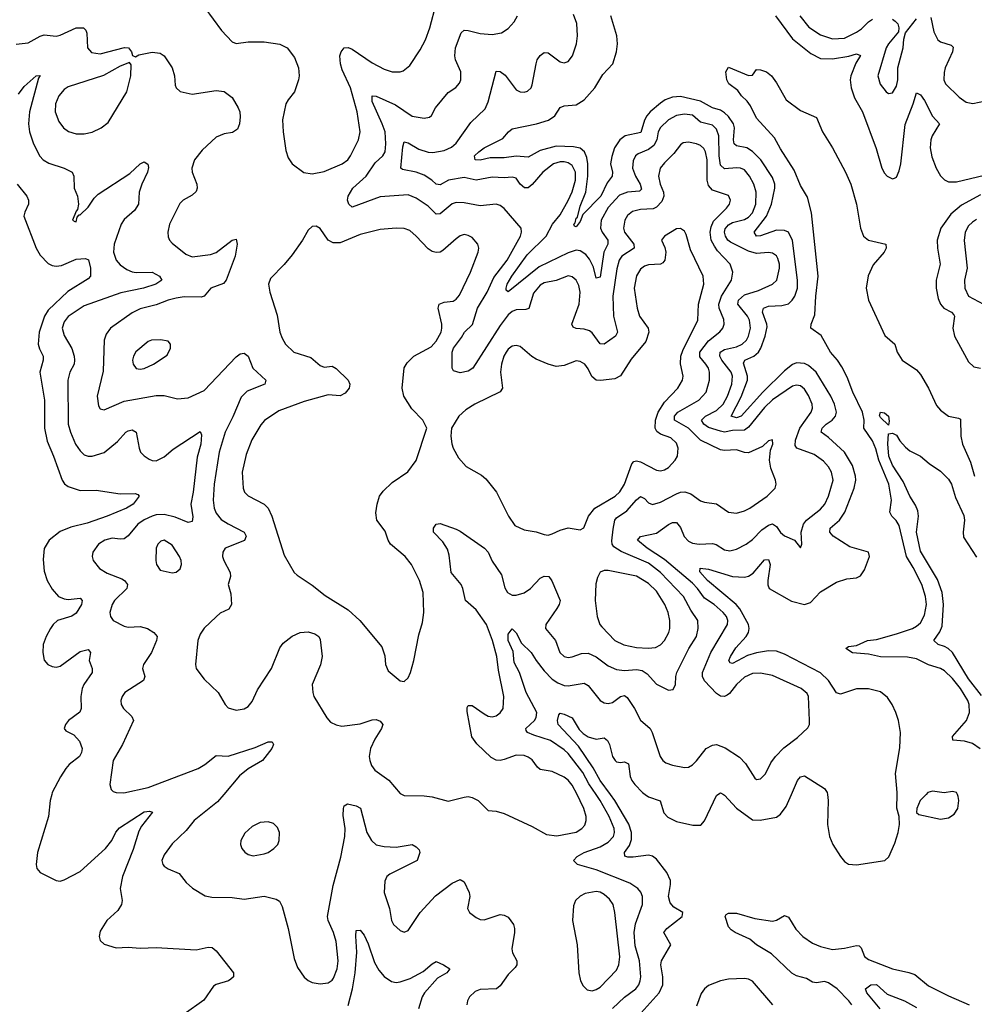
# Model space of a CAD drawing. Header units: inches. Extents: x 1649636 to 1815363, y 506543 to 641975.
# Tile 158 of 256: x 1712448 to 1717219, y 548952 to 553871. Entities that reach past the tile are written whole.
import ezdxf

# ---------------------------------------------------------------- set-up
doc = ezdxf.new("R2010")
doc.units = ezdxf.units.IN
doc.header["$MEASUREMENT"] = 0
doc.layers.add('B7514', color=7, linetype='Continuous')
doc.layers.add('B7515', color=7, linetype='Continuous')

msp = doc.modelspace()

# ---------------------------------------------------------------- linework, layer by layer
at = {"layer": 'B7514', "color": 5}
for points, elevation in [([(1712608.3, 550000), (1712600.6, 549970), (1712592, 549890), (1712536.9, 549710), (1712530.4, 549650.4), (1712533.4, 549630), (1712550.4, 549610.4), (1712630, 549570.5), (1712650, 549566.4), (1712670, 549573.4), (1712750, 549616.3), (1712877, 549730), (1712907.9, 549770), (1712928.6, 549811.4), (1712946.6, 549833.4), (1713070, 549913.2), (1713097.5, 549917.5), (1713112.2, 549912.2), (1713057.5, 549842.5), (1713043.3, 549816.7), (1713015.1, 549724.9), (1712962.5, 549590), (1712950.3, 549530.3), (1712959.3, 549470), (1712957.1, 549450), (1712938.9, 549421.1), (1712883.1, 549370), (1712850, 549317.2), (1712844.9, 549290), (1712850.5, 549270), (1712870, 549252.7), (1712930, 549233.4), (1712990, 549238), (1713050, 549232.8), (1713130, 549235.6), (1713330, 549224.2), (1713390, 549237), (1713410, 549236.4), (1713430, 549219.3), (1713516.4, 549110), (1713515.8, 549090), (1713502.8, 549077.2), (1713490.9, 549069.1), (1713430, 549051.4), (1713417.3, 549042.7), (1713367.6, 548972.4), (1713270, 548902.4)], 420), ([(1713468.3, 550000), (1713437.2, 549962.8), (1713320.4, 549870), (1713280, 549820), (1713210, 549753.6), (1713170, 549699.5), (1713158.9, 549670), (1713163.7, 549650), (1713170, 549642.4), (1713190, 549628.7), (1713245.3, 549605.3), (1713280.5, 549560.5), (1713311.6, 549531.6), (1713374.7, 549494.7), (1713407.7, 549487.8), (1713510, 549485.2), (1713570, 549478), (1713670, 549491.5), (1713730, 549477), (1713747.3, 549467.3), (1713759.9, 549439.9), (1713789, 549330), (1713820.5, 549180.5), (1713835.8, 549135.8), (1713870, 549088.4), (1713890, 549070.3), (1713910, 549060.3), (1713950, 549054), (1713990, 549058.9), (1714010, 549072), (1714017.2, 549082.8), (1714035, 549130), (1714040.2, 549170), (1714030, 549265.2), (1714017, 549310), (1713989.8, 549370), (1713986.8, 549390), (1714014, 549546), (1714052.3, 549687.7), (1714072.5, 549790), (1714073.9, 549830), (1714064.2, 549895.8), (1714066.2, 549930), (1714070, 549942.8), (1714086, 549954), (1714130, 549943.6), (1714151.8, 549931.8), (1714182.3, 549810), (1714205.6, 549770), (1714229, 549749), (1714270, 549739.7), (1714330, 549736.5), (1714410, 549750.4), (1714430, 549739.1), (1714443.8, 549723.8), (1714448, 549710), (1714434.9, 549670), (1714298.5, 549601.5), (1714283.7, 549590), (1714272.5, 549567.5), (1714270.2, 549510), (1714296.1, 549430), (1714305.5, 549370), (1714317, 549350), (1714350, 549320.3), (1714370, 549312.2), (1714390, 549320.4), (1714449.2, 549410.8), (1714526.4, 549493.6), (1714610, 549558), (1714650, 549575.6), (1714670, 549564.4), (1714694.7, 549510), (1714697.3, 549490), (1714686.7, 549430), (1714695.5, 549410), (1714730, 549385.7), (1714750, 549376.5), (1714770, 549374.6), (1714850, 549400.4), (1714870, 549397.1), (1714890, 549387.7), (1714916.4, 549350), (1714921.6, 549330), (1714920.4, 549310), (1714907.4, 549230), (1714910.3, 549210), (1714932.9, 549170), (1714933.1, 549150), (1714924.6, 549135.4), (1714890, 549101), (1714850, 549044.4), (1714831.3, 549028.7), (1714750, 549026.3), (1714724, 549016), (1714695.8, 548990), (1714686, 548970), (1714682.7, 548950)], 440), ([(1714359.3, 550000), (1714370, 549994.9), (1714470, 549993.8), (1714509, 549989), (1714590, 549967), (1714670, 549987.6), (1714690, 549990.3), (1714710, 549986), (1714739.3, 549970), (1714790, 549921), (1714830, 549917.3), (1714870, 549906), (1715010, 549841.1), (1715080.7, 549800.7), (1715133.1, 549793.1), (1715230, 549811.2), (1715257.7, 549830), (1715272.3, 549847.7), (1715279, 549870), (1715278.4, 549890), (1715267.2, 549930), (1715250, 549968.5), (1715233.7, 550000)], 460), ([(1715410, 548930.7), (1715470, 548987), (1715527.3, 549030), (1715542.4, 549050), (1715549.8, 549070), (1715552.5, 549090), (1715545.5, 549170), (1715524.6, 549244.6), (1715519.9, 549310), (1715526.2, 549353.8), (1715561.5, 549450), (1715560.3, 549490), (1715552, 549512), (1715536.9, 549530), (1715497.4, 549557.4), (1715330, 549624.6), (1715235.1, 549650), (1715215.8, 549670), (1715234.2, 549690), (1715268.7, 549710), (1715350, 549738.8), (1715390, 549761.6), (1715415.3, 549790), (1715421.3, 549810), (1715419.6, 549830), (1715393.5, 549890), (1715350, 549969.9), (1715329.2, 550000)], 440), ([(1715553.6, 548910), (1715643.9, 549010), (1715662, 549050), (1715662, 549090), (1715652.2, 549150), (1715655, 549170), (1715702.6, 549250), (1715666.6, 549310), (1715682.4, 549330), (1715758.7, 549390), (1715762.9, 549410), (1715716.9, 549436.9), (1715698.6, 549458.6), (1715689.9, 549490), (1715701.5, 549550), (1715700.8, 549570), (1715682.2, 549610), (1715630, 549677.7), (1715610, 549692.6), (1715590, 549696.8), (1715513.3, 549686.7), (1715486.9, 549686.9), (1715472.3, 549692.3), (1715471.6, 549710), (1715495.1, 549744.9), (1715505.2, 549774.8), (1715505.4, 549810), (1715492.2, 549852.2), (1715422.6, 549970), (1715400.6, 550000)], 420), ([(1715574.6, 550000), (1715590, 549988.3), (1715649, 549969), (1715668.2, 549908.2), (1715687.4, 549887.4), (1715730, 549865.4), (1715813, 549847), (1715852.5, 549847.5), (1715870.7, 549869.3), (1715930, 549995.3), (1715936.9, 550000)], 420), ([(1715964.8, 550000), (1715970, 549996.9), (1716030, 549932.7), (1716110, 549873.8), (1716148.1, 549871.9), (1716230, 549887.6), (1716250, 549901.7), (1716279, 549941), (1716304.8, 550000)], 420), ([(1716485.4, 550000), (1716488.6, 549970), (1716484.8, 549850), (1716495.5, 549790), (1716511.6, 549750), (1716550, 549690.5), (1716570, 549664.9), (1716590, 549652), (1716630, 549649.2), (1716772.3, 549670), (1716791.8, 549688.2), (1716822.7, 549757.3), (1716838.7, 549810), (1716845.1, 549850), (1716843, 549890), (1716832, 549932), (1716832.8, 550000)], 420), ([(1716977.8, 550000), (1716949.1, 549970), (1716932.2, 549930), (1716930.7, 549910), (1716941.1, 549901.1), (1717050, 549877.2), (1717090, 549883.5), (1717118.1, 549901.9), (1717136.5, 549930), (1717142.6, 549970), (1717139.3, 549990), (1717134.5, 550000)], 420), ([(1716607.6, 548950), (1716591.8, 548970), (1716533, 549030), (1716490, 549059.9), (1716470, 549065.9), (1716430, 549059.9), (1716410, 549063.2), (1716381, 549081), (1716330, 549095.1), (1716307.4, 549107.4), (1716205, 549205), (1716130, 549249.9), (1716098, 549278), (1716023.5, 549310), (1716003.4, 549323.4), (1715990, 549338.7), (1715974, 549390), (1715979.1, 549400.9), (1715990, 549407.2), (1716030, 549406.8), (1716121.5, 549381.5), (1716210, 549366.9), (1716230, 549371.7), (1716270, 549396.5), (1716290, 549387), (1716326.7, 549326.7), (1716361.5, 549290), (1716410, 549257.8), (1716450, 549240.8), (1716510, 549225.3), (1716570, 549231.7), (1716630, 549246), (1716644.4, 549244.4), (1716653.6, 549233.6), (1716670, 549190.3), (1716690, 549176), (1716810, 549128.9), (1716891.7, 549111.7), (1716921.1, 549101.1), (1716990, 549044.7), (1717090, 548994.7), (1717192.7, 548950)], 380), ([(1714090, 548945.3), (1714111.8, 549030), (1714124.6, 549110), (1714132.2, 549212.2), (1714127.6, 549292.4), (1714130, 549321), (1714150, 549323), (1714170, 549297.1), (1714190, 549254.4), (1714221, 549161), (1714242.7, 549122.7), (1714270, 549090.2), (1714305.9, 549065.9), (1714330, 549061.5), (1714350, 549063.8), (1714399.3, 549080.7), (1714464.3, 549115.7), (1714510, 549154.9), (1714530, 549165.5), (1714566.8, 549150), (1714598, 549130), (1714583, 549110), (1714536.8, 549083.2), (1714471.8, 549010), (1714459, 548990), (1714442, 548930)], 420), ([(1716212.7, 548950), (1716110, 549067.3), (1716090, 549077.5), (1716070, 549081.2), (1715990, 549077.4), (1715951.3, 549068.7), (1715890, 549046.6), (1715870.1, 549029.9), (1715854.3, 549005.7), (1715830, 548943.5)], 420), ([(1716748, 548930), (1716681.6, 549010), (1716675.3, 549030), (1716702, 549050), (1716730, 549050.3), (1716782.8, 549002.8), (1716870, 548969.2), (1716930, 548936.6)], 360)]:
    msp.add_lwpolyline(points, dxfattribs=dict(at, elevation=elevation))
at = {"layer": 'B7514', "color": 5, "elevation": 460}
for points in [[(1713690, 549864.2), (1713650, 549860.5), (1713610, 549839.7), (1713573.4, 549806.6), (1713552.7, 549770), (1713551.5, 549750), (1713558.3, 549730), (1713572.6, 549712.6), (1713590, 549700.8), (1713614.5, 549694.5), (1713670, 549703.2), (1713690, 549710.3), (1713717.6, 549730), (1713738.4, 549750), (1713745.6, 549770), (1713747.3, 549810), (1713736.1, 549836.1), (1713715.8, 549855.8)], [(1715330, 549515.2), (1715274.2, 549505.8), (1715248.4, 549491.6), (1715225.3, 549470), (1715215.6, 549444.4), (1715211.6, 549370), (1715235, 549250), (1715242.7, 549110), (1715251.7, 549070), (1715264.2, 549044.2), (1715284.2, 549024.2), (1715310, 549020.2), (1715330, 549025.4), (1715350, 549038), (1715430, 549123.2), (1715442.7, 549150), (1715447.9, 549190), (1715423.2, 549410), (1715413.5, 549450), (1715396.5, 549476.5), (1715370, 549501), (1715350, 549511.8)]]:
    msp.add_lwpolyline(points, close=True, dxfattribs=at)
at = {"layer": 'B7515', "color": 5}
for points, elevation in [([(1713373, 553930), (1713456.2, 553816.2), (1713510, 553759.5), (1713530, 553751.7), (1713590, 553760.9), (1713670, 553760.3), (1713748.9, 553748.9), (1713784.9, 553730), (1713821.8, 553681.8), (1713840.9, 553630), (1713844, 553590), (1713840.8, 553570), (1713822.2, 553510), (1713789.6, 553470.4), (1713778.4, 553450), (1713761.5, 553370), (1713764.7, 553310), (1713778.2, 553218.2), (1713790, 553180.7), (1713810, 553150.4), (1713867.8, 553107.8), (1713910, 553100.3), (1713970, 553112.4), (1714059.6, 553150), (1714087.3, 553170), (1714101.8, 553190), (1714141.5, 553270), (1714148.9, 553310), (1714133.9, 553410), (1714101.6, 553530), (1714060, 553620), (1714050.7, 553650), (1714048.8, 553690), (1714054.5, 553710), (1714069.8, 553730.2), (1714090, 553732.4), (1714110, 553723.2), (1714210, 553655), (1714270, 553623.5), (1714310, 553610.2), (1714349.8, 553610.2), (1714364.6, 553615.4), (1714397.7, 553642.3), (1714450, 553720.3), (1714476.5, 553770), (1714497.2, 553830), (1714528.9, 553950)], 480), ([(1715233.7, 550000), (1715210, 550046), (1715190, 550072.2), (1715170, 550086.5), (1715110, 550114.6), (1715050, 550125.1), (1715036.1, 550136.1), (1715010, 550173.5), (1714990, 550187.4), (1714970, 550194.4), (1714930, 550197.4), (1714870, 550174.7), (1714850, 550169.7), (1714830, 550171.1), (1714805, 550185), (1714733.5, 550253.5), (1714708.4, 550288.4), (1714684.9, 550415.1), (1714684.5, 550435.5), (1714690, 550444.9), (1714710, 550444.9), (1714770, 550402.9), (1714790, 550392.1), (1714810, 550388.8), (1714830, 550393.8), (1714850, 550407.5), (1714864.1, 550430), (1714868.4, 550490), (1714841.4, 550621.4), (1714832.6, 550690), (1714810.4, 550769.6), (1714781.4, 550850), (1714730, 550922.5), (1714676.1, 550970), (1714663.1, 551030), (1714653.7, 551050), (1714603.7, 551110), (1714595, 551195), (1714585.4, 551225.4), (1714562.2, 551262.2), (1714516, 551310), (1714516.9, 551330), (1714530, 551350.4), (1714550, 551354.6), (1714630, 551324.9), (1714650, 551316), (1714771.5, 551231.5), (1714790, 551210.2), (1714810, 551166), (1714856.8, 551096.8), (1714873.3, 551033.3), (1714885.4, 551010), (1714910, 550996.2), (1714930, 550996.3), (1714970, 551007.3), (1715001.2, 551030), (1715050, 551080.2), (1715070, 551090.9), (1715091.8, 551090), (1715108.1, 551068.1), (1715149.2, 550970), (1715144.9, 550950), (1715133.2, 550930), (1715078, 550850), (1715075.5, 550830), (1715126, 550770), (1715148.1, 550710), (1715170, 550690.3), (1715190, 550685.2), (1715210, 550687.3), (1715255.1, 550704.9), (1715290, 550706.5), (1715330, 550688.3), (1715390, 550642.5), (1715430, 550624.6), (1715470, 550619.5), (1715530, 550625.4), (1715558.9, 550618.9), (1715583.3, 550603.3), (1715630, 550551.7), (1715690, 550521.3), (1715714.8, 550525.3), (1715726.3, 550550), (1715727.6, 550590), (1715733.2, 550610), (1715792, 550730), (1715830.6, 550790), (1715839.5, 550830), (1715836.5, 550870), (1715801.9, 550921.9), (1715766.5, 550990), (1715650.9, 551110), (1715590, 551155.7), (1715454.2, 551214.2), (1715417.6, 551237.6), (1715409.4, 551250), (1715407.7, 551267.7), (1715414, 551326), (1715422.1, 551370), (1715430, 551382.2), (1715482.7, 551417.3), (1715530, 551472.5), (1715550, 551488.1), (1715570, 551478.5), (1715590, 551456.5), (1715610, 551448.2), (1715650, 551460.4), (1715730, 551502.4), (1715750, 551510.1), (1715772, 551512), (1715802, 551502), (1715850, 551467.8), (1715870, 551460.2), (1715930, 551452.6), (1715990, 551410.2), (1716030, 551405.8), (1716070, 551416.8), (1716096.4, 551430), (1716183.1, 551490), (1716224.4, 551530), (1716228.7, 551550), (1716226, 551570), (1716202.8, 551630), (1716196.1, 551670), (1716200.2, 551719.8), (1716212.7, 551750), (1716210, 551771.5), (1716190, 551766.6), (1716161.2, 551738.8), (1716090, 551706.6), (1716070, 551708), (1716030, 551722.3), (1715970, 551718.1), (1715950, 551722.4), (1715850, 551770.5), (1715790, 551830), (1715721.2, 551870), (1715720.7, 551890), (1715737.4, 551910), (1715842.6, 551970), (1715878.8, 552010), (1715894.9, 552070), (1715895.3, 552110), (1715889.9, 552130), (1715877.8, 552150), (1715846.5, 552186.5), (1715847.9, 552210), (1715890, 552267.4), (1715947.8, 552312.2), (1715962.2, 552330), (1715969.2, 552350), (1715967.4, 552372.6), (1715944.3, 552430), (1715941.9, 552450), (1715955.5, 552490), (1716005, 552570), (1716012.1, 552610), (1715998.3, 552650), (1715936, 552716), (1715920.2, 552740.2), (1715904.8, 552770), (1715899.7, 552810), (1715903.6, 552836.4), (1715916, 552864), (1715980.7, 552930), (1715995.8, 552950), (1716000.9, 552970), (1715990, 552992.4), (1715910, 553019.2), (1715890, 553042), (1715883.7, 553070), (1715883.7, 553170), (1715876.4, 553210), (1715867.4, 553227.4), (1715850, 553243), (1715830, 553251.1), (1715790, 553259.1), (1715764.2, 553255.8), (1715750, 553246), (1715718.2, 553201.8), (1715670, 553155.9), (1715649.4, 553130), (1715641.1, 553090), (1715648.9, 553050), (1715665.7, 553010), (1715667.5, 552990), (1715656.6, 552963.4), (1715630, 552933.7), (1715613.8, 552926.2), (1715550, 552923.2), (1715510, 552912.7), (1715486.6, 552893.4), (1715472.1, 552870), (1715465.3, 552830), (1715470.7, 552810), (1715517.8, 552750), (1715519, 552730), (1715456.8, 552690), (1715444.5, 552670), (1715433, 552627), (1715411.9, 552490), (1715415.6, 552390), (1715435.5, 552310), (1715425.8, 552290), (1715370, 552249.8), (1715350, 552250.9), (1715310, 552306.3), (1715296.1, 552316.1), (1715270, 552324.3), (1715228.6, 552328.6), (1715215, 552335), (1715206.8, 552350), (1715244.4, 552450), (1715249.2, 552510), (1715242.4, 552542.4), (1715230, 552569.7), (1715210, 552586.8), (1715190, 552591.4), (1715130, 552568.4), (1715070, 552556.1), (1715050, 552544.9), (1715015.4, 552504.6), (1714992.1, 552427.9), (1714977.1, 552422.9), (1714930, 552421.5), (1714910, 552413.1), (1714890, 552396.9), (1714850, 552343.7), (1714712.3, 552130), (1714690, 552115.8), (1714650, 552107.2), (1714616.1, 552116.1), (1714609.8, 552129.8), (1714609.4, 552209.4), (1714615.8, 552230), (1714656.7, 552283.3), (1714671.6, 552310), (1714711.6, 552348.4), (1714736.7, 552430), (1714783.8, 552510), (1714817, 552583), (1714883.9, 552670), (1714951.7, 552790), (1714956.4, 552810), (1714953.6, 552830), (1714870, 552927.7), (1714850, 552943.1), (1714830, 552949.8), (1714750, 552941.6), (1714670, 552955.7), (1714630, 552957.9), (1714608.9, 552951.1), (1714550, 552900.3), (1714530, 552899.3), (1714490, 552938.7), (1714430, 552978.5), (1714390, 552996.5), (1714250, 552985.9), (1714110, 552933.7), (1714092.6, 552950), (1714086.8, 552970), (1714089.8, 552990), (1714113.3, 553030), (1714179.9, 553090), (1714224.8, 553155.2), (1714262.9, 553190), (1714273.9, 553210), (1714278.7, 553250), (1714273.8, 553310), (1714260.3, 553350), (1714210, 553462.4), (1714210, 553490.3), (1714230, 553488.2), (1714325.6, 553445.6), (1714410, 553389.4), (1714470, 553378.9), (1714496.4, 553383.6), (1714506.9, 553393.1), (1714526.3, 553430), (1714590, 553507.2), (1714627.1, 553532.9), (1714646.5, 553553.5), (1714652.1, 553570), (1714652, 553610), (1714626.2, 553670), (1714622.6, 553690), (1714626.9, 553730), (1714654.6, 553805.4), (1714670, 553818), (1714690, 553817.1), (1714750, 553802), (1714810, 553797.2), (1714855.3, 553804.7), (1714890, 553826.5), (1714919.3, 553860.7), (1714936.2, 553890)], 460), ([(1715329.2, 550000), (1715292.7, 550052.7), (1715263, 550110), (1715190, 550205.3), (1715170, 550223.6), (1715100.6, 550270), (1715017, 550297), (1714986.6, 550310), (1714980.1, 550320.1), (1714976.9, 550330), (1715020.2, 550370), (1715030, 550385.2), (1715032.5, 550410), (1714979.3, 550510), (1714946.2, 550610), (1714919.6, 550659.6), (1714914.1, 550714.1), (1714889, 550770), (1714890, 550800.5), (1714910, 550828.5), (1714930, 550807.2), (1714956.2, 550756.2), (1715003.8, 550710), (1715028.7, 550670), (1715070, 550618.6), (1715110, 550576.3), (1715137.3, 550557.3), (1715170, 550544.6), (1715190, 550543.2), (1715270, 550556.9), (1715290, 550544.4), (1715349.1, 550470), (1715370, 550458.4), (1715390, 550454.5), (1715410, 550459.3), (1715450, 550489.2), (1715470, 550494.7), (1715484.6, 550484.6), (1715521.4, 550430), (1715551, 550371), (1715598.3, 550330), (1715608.9, 550310), (1715649, 550190), (1715662.6, 550170), (1715677.8, 550157.8), (1715710, 550146.2), (1715770, 550135.3), (1715790, 550136.9), (1715810, 550148.9), (1715830, 550168.9), (1715879.7, 550230), (1715910, 550247.2), (1715930, 550249.2), (1715973.9, 550233.8), (1716046, 550186), (1716075.8, 550155.8), (1716122.3, 550082.3), (1716130, 550075.5), (1716150, 550078), (1716175.9, 550104.1), (1716202, 550158), (1716225.7, 550190), (1716267, 550233), (1716335.1, 550284.9), (1716387, 550333), (1716394.8, 550350), (1716395.8, 550370), (1716390.7, 550490), (1716384.6, 550504.6), (1716353.3, 550530), (1716210, 550594.4), (1716150, 550607.1), (1716110, 550603.9), (1716070, 550586.2), (1716030.2, 550550), (1715995.9, 550504.1), (1715984.3, 550495.7), (1715970, 550489.8), (1715950, 550491.5), (1715930, 550504.8), (1715870, 550568.5), (1715860.9, 550590), (1715860.5, 550610), (1715902.9, 550710), (1715986.3, 550850), (1715987.7, 550870), (1715979.9, 550890), (1715963.9, 550910), (1715918.4, 550950), (1715870, 550981.2), (1715835.3, 551030), (1715810, 551056.4), (1715670, 551174.1), (1715584.1, 551230), (1715535.1, 551270), (1715551.2, 551288.8), (1715630, 551306.2), (1715690, 551348.5), (1715710, 551358.9), (1715730, 551359.1), (1715750, 551334), (1715768.3, 551288.3), (1715790, 551265.2), (1715810, 551255.8), (1715844.7, 551250), (1715910, 551253.4), (1715929.5, 551249.5), (1715970, 551223.2), (1715997.8, 551217.8), (1716030, 551225.2), (1716078.3, 551250), (1716110, 551273.7), (1716157.5, 551322.5), (1716190, 551346.1), (1716210, 551351.6), (1716230, 551339.7), (1716250, 551308.9), (1716270, 551292.6), (1716320.7, 551270), (1716350, 551232), (1716357.2, 551250), (1716354.5, 551310), (1716366.2, 551350), (1716380.7, 551370), (1716450, 551425.4), (1716472, 551450), (1716491.1, 551490), (1716513.7, 551570), (1716505.7, 551610), (1716490, 551637.2), (1716465.8, 551665.8), (1716419, 551699), (1716332.4, 551730), (1716323.9, 551743.9), (1716326, 551770), (1716347.4, 551830), (1716404.1, 551910), (1716409.9, 551930), (1716408.1, 551950), (1716390, 551994.2), (1716370, 552025.3), (1716350, 552042.2), (1716330, 552045.9), (1716310, 552040.8), (1716210, 551971.2), (1716170, 551933.4), (1716090, 551835.2), (1716070, 551820.1), (1716010, 551817.9), (1715970, 551810.8), (1715950, 551814.7), (1715890, 551834.2), (1715867.2, 551850), (1715856.1, 551870), (1715875.3, 551890), (1715930, 551919), (1715963.4, 551950), (1715986.3, 551990), (1716006.7, 552050), (1716010.4, 552090), (1716003.2, 552110), (1715957.1, 552170), (1715947, 552190), (1715948.6, 552210), (1715970, 552223.1), (1716030, 552237.4), (1716059.3, 552250), (1716079.9, 552270), (1716090.9, 552290), (1716100.4, 552330), (1716094.9, 552370), (1716084.8, 552390), (1716036.9, 552450), (1716040.2, 552470), (1716070, 552495.7), (1716141.3, 552518.7), (1716211.2, 552550), (1716231.6, 552570), (1716246.2, 552630), (1716245.8, 552650), (1716237.8, 552677.8), (1716230, 552690.8), (1716210, 552704.7), (1716190, 552707.8), (1716130, 552703), (1716090, 552715), (1716000.3, 552760.3), (1715988.1, 552770), (1715975, 552790), (1715970.3, 552810), (1715974.1, 552825.9), (1715990, 552846), (1716010, 552857.3), (1716070, 552872.6), (1716090, 552884.8), (1716110, 552906.8), (1716127.2, 552950), (1716129.5, 553009.5), (1716116.4, 553050), (1716095.7, 553090), (1716070, 553121.1), (1716050, 553129.8), (1716031.6, 553131.6), (1715970, 553126.5), (1715950, 553144.5), (1715943.7, 553190), (1715942.9, 553290), (1715930, 553323.5), (1715910, 553343.4), (1715850, 553358.7), (1715810, 553394.5), (1715770, 553399), (1715730, 553391.9), (1715690, 553369.9), (1715650, 553333), (1715639.9, 553310), (1715632.9, 553270), (1715617.7, 553242.3), (1715590, 553222.9), (1715538.6, 553201.4), (1715525.4, 553190), (1715513.9, 553166.1), (1715510.7, 553130), (1715525.8, 553090), (1715549.5, 553050), (1715555.5, 553024.5), (1715546.5, 553013.5), (1715485.5, 553010), (1715446.2, 552993.8), (1715390, 552933.3), (1715353.8, 552870), (1715351.1, 552830), (1715359.3, 552810), (1715388.3, 552770), (1715387.6, 552750), (1715367.7, 552710), (1715350, 552584.2), (1715330, 552579.5), (1715315.4, 552635.4), (1715295.2, 552675.2), (1715277.2, 552697.2), (1715250, 552716.9), (1715230, 552718.9), (1715190, 552706.1), (1715043.7, 552636.3), (1714890, 552511.5), (1714880, 552520), (1714878.7, 552530), (1714884.6, 552550), (1714908.1, 552590), (1714984.5, 552695.5), (1715079.3, 552790), (1715111.4, 552848.6), (1715150, 552896.3), (1715190, 552967.9), (1715210, 553011.3), (1715225.9, 553070), (1715226.7, 553110), (1715210, 553142.3), (1715190, 553155.2), (1715170, 553160.5), (1715150, 553160.2), (1715116.5, 553150), (1715062.3, 553110), (1715010, 553047.1), (1714990, 553031.6), (1714970.8, 553030.8), (1714950, 553048.6), (1714930, 553079.7), (1714910, 553085), (1714870, 553080.2), (1714810, 553084.7), (1714730, 553068.7), (1714670, 553082.4), (1714591.6, 553070), (1714550, 553046.5), (1714530, 553049.1), (1714507.7, 553070), (1714470, 553094), (1714429.6, 553109.6), (1714362, 553122), (1714352.4, 553130), (1714363.6, 553236.4), (1714370, 553261.3), (1714390, 553256.2), (1714443.6, 553223.6), (1714490, 553209.7), (1714512.1, 553207.9), (1714570, 553217.1), (1714605.7, 553234.3), (1714630, 553253.5), (1714702.8, 553357.2), (1714774.4, 553425.6), (1714790, 553461.3), (1714830, 553613.1), (1714850, 553611.8), (1714874.2, 553594.2), (1714930, 553520.3), (1714950, 553510.3), (1714970, 553508.8), (1714986.6, 553513.4), (1715003.6, 553530), (1715010, 553546), (1715028.5, 553650), (1715035.1, 553670), (1715050, 553692.2), (1715070, 553706.7), (1715090, 553705.3), (1715150, 553660.4), (1715170, 553654.9), (1715190, 553661.6), (1715211, 553690), (1715231.6, 553750), (1715235.4, 553790), (1715232.5, 553852.5), (1715216.6, 553896.6)], 440), ([(1716832.8, 550000), (1716832.9, 550010), (1716825.1, 550105.1), (1716846.6, 550233.4), (1716850.6, 550310), (1716839.8, 550370), (1716827.2, 550410), (1716809, 550450), (1716785.2, 550485.2), (1716750, 550512.8), (1716690, 550528.6), (1716630, 550527.3), (1716550, 550500.6), (1716530, 550507.8), (1716491.1, 550570), (1716450, 550607.4), (1716270, 550700.5), (1716230, 550715.8), (1716190, 550718.1), (1716130, 550708.3), (1716085.3, 550694.7), (1716010, 550655.3), (1715998.3, 550658.3), (1715992, 550670), (1716000.2, 550690), (1716027.9, 550732.1), (1716079.1, 550790), (1716089.9, 550810), (1716094.2, 550830), (1716090.8, 550850), (1716047.5, 550927.5), (1716029.7, 550949.7), (1715885.8, 551070), (1715846.7, 551113.3), (1715849.8, 551130.2), (1715890, 551126.7), (1716010, 551088.8), (1716070, 551085.6), (1716090, 551091.5), (1716113.7, 551106.3), (1716170, 551172), (1716190, 551173.8), (1716199.5, 551150), (1716186.9, 551070), (1716187.4, 551047.4), (1716194, 551030), (1716305.6, 550965.6), (1716370, 550950.2), (1716400.8, 550959.2), (1716450, 551012.3), (1716530, 551061.7), (1716582, 551078), (1716630, 551083.1), (1716650, 551093), (1716670, 551122), (1716695.1, 551190), (1716689.5, 551210), (1716596.8, 551236.8), (1716513.3, 551290), (1716497, 551310), (1716498, 551330), (1716545.4, 551370), (1716571.6, 551410), (1716618.3, 551530), (1716626.2, 551570), (1716625.5, 551590), (1716610, 551644.2), (1716571.1, 551710), (1716490, 551783.8), (1716454, 551810), (1716459.1, 551830), (1716478.8, 551850), (1716509.3, 551870.7), (1716525.7, 551890), (1716529.9, 551910), (1716520.1, 551950), (1716502.5, 551990), (1716429.2, 552110), (1716390, 552143.2), (1716370, 552153.5), (1716330, 552156.4), (1716310, 552147.8), (1716270, 552116), (1716161.9, 552010), (1716054, 551890), (1716030, 551881.9), (1716004, 551890), (1716053.3, 551986.7), (1716085, 552070), (1716086.1, 552090), (1716064.8, 552155.2), (1716072.2, 552170), (1716117.6, 552190), (1716139.9, 552210), (1716152.2, 552230), (1716174.5, 552290), (1716183.2, 552336.8), (1716182.3, 552350), (1716160.5, 552410), (1716166, 552430), (1716190, 552440.1), (1716257, 552443), (1716290, 552452.1), (1716309.6, 552470.4), (1716322.2, 552490), (1716336.2, 552530), (1716336.2, 552570), (1716310, 552767.3), (1716290, 552809.1), (1716270, 552818.4), (1716230, 552819.6), (1716150, 552790.5), (1716130, 552789.4), (1716118.3, 552810), (1716180.3, 552890), (1716205.9, 552950), (1716222.7, 553030), (1716221.9, 553050), (1716210, 553082.9), (1716151.7, 553170), (1716110, 553212.3), (1716082.4, 553230), (1716030, 553240.5), (1716019.6, 553250), (1716015, 553270), (1716020.3, 553330), (1716015.3, 553350), (1715990, 553387.7), (1715970, 553405.9), (1715950, 553418.1), (1715909.9, 553430), (1715850, 553463.6), (1715750, 553487.1), (1715710, 553484.5), (1715674.3, 553470), (1715650, 553454), (1715598.6, 553410), (1715582.2, 553390), (1715570.4, 553369.6), (1715552.3, 553307.7), (1715474, 553290), (1715446.8, 553270), (1715421.1, 553230), (1715406.8, 553186.8), (1715401.3, 553150), (1715410.1, 553110), (1715408.8, 553090), (1715384.5, 553055.5), (1715351.8, 552990), (1715262.9, 552897.1), (1715250, 552862.7), (1715230, 552836), (1715220.1, 552840.1), (1715218, 552850), (1715224.2, 552855.8), (1715230, 552879.1), (1715236.3, 552883.7), (1715250, 552938.9), (1715277.5, 553010), (1715288.1, 553090), (1715288.3, 553150), (1715282.8, 553182.8), (1715270.9, 553210.9), (1715250, 553229), (1715216.1, 553236.1), (1715130, 553239.5), (1715050, 553217.5), (1714990, 553184.1), (1714930, 553188.7), (1714870, 553180.3), (1714798.6, 553181.4), (1714750, 553168.7), (1714724.5, 553170), (1714721.1, 553190), (1714743.5, 553210), (1714769.5, 553230.5), (1714863, 553277), (1714891.1, 553310), (1714910, 553325), (1715031.8, 553350), (1715090.8, 553369.2), (1715122.8, 553390), (1715150, 553431.5), (1715170, 553440.7), (1715230, 553445.5), (1715270, 553470.2), (1715322.5, 553530), (1715362.3, 553597.7), (1715411.8, 553650), (1715430.8, 553710.8), (1715436.5, 553750), (1715433.3, 553790), (1715402.5, 553890)], 420), ([(1716225.9, 553890), (1716310, 553774.6), (1716401.4, 553701.4), (1716450, 553677.3), (1716510, 553674.7), (1716591.9, 553688.1), (1716630, 553699.7), (1716650, 553692.7), (1716626.9, 553653.1), (1716602, 553590), (1716599.3, 553570), (1716604.2, 553530), (1716619.9, 553479.9), (1716661, 553410), (1716727.9, 553227.9), (1716757.7, 553130), (1716770, 553104.4), (1716782.8, 553090), (1716810, 553075.5), (1716820.7, 553079.3), (1716830, 553083.6), (1716844.1, 553115.9), (1716852.2, 553150), (1716873, 553347), (1716913.9, 553450), (1716930, 553506), (1716950, 553496.1), (1716970, 553467.9), (1717010, 553388.2), (1717044.9, 553350), (1717008.7, 553291.3), (1717001.3, 553270), (1716998.5, 553230), (1717006.2, 553186.2), (1717028.9, 553130), (1717050, 553090.2), (1717070, 553070.9), (1717090, 553061.7), (1717130, 553061.2), (1717270, 553094.7)], 420), ([(1716347.1, 553890), (1716392.8, 553832.8), (1716450, 553795.8), (1716510, 553775.1), (1716570, 553779.4), (1716630, 553808.8), (1716655.3, 553824.7), (1716690, 553859.7), (1716710, 553873.5)], 440), ([(1716810, 553874.3), (1716824.3, 553864.3), (1716836.5, 553850), (1716842, 553830), (1716840.4, 553810), (1716790, 553749.6), (1716778.6, 553730), (1716736.2, 553590), (1716749.4, 553549.4), (1716779.3, 553510), (1716790, 553502), (1716810, 553505.3), (1716830, 553538.4), (1716836.4, 553570), (1716836.5, 553630), (1716863.1, 553730), (1716866.2, 553773.8), (1716875.1, 553805), (1716930, 553874.6)], 440), ([(1717001.6, 553881.6), (1717016.8, 553810), (1717037.3, 553770), (1717050, 553760.2), (1717103.2, 553743.2), (1717113.3, 553733.3), (1717110.2, 553710), (1717073.2, 553630), (1717067.9, 553607.9), (1717067.6, 553570), (1717074.9, 553550), (1717143.6, 553483.6), (1717178.3, 553458.3), (1717211.9, 553451.9), (1717274.8, 553465.2)], 440), ([(1712430, 553749.4), (1712490, 553755), (1712550, 553788.9), (1712570, 553795), (1712630, 553788.8), (1712650, 553793.2), (1712730, 553830.1), (1712766.8, 553830), (1712778.3, 553818.3), (1712784.1, 553804.1), (1712787.2, 553730), (1712806.8, 553706.8), (1712850, 553700.6), (1712972.2, 553732.2), (1712991, 553730), (1713006.8, 553710), (1713011.3, 553691.3), (1713026, 553686), (1713044.1, 553695.9), (1713110, 553708.5), (1713150, 553703.7), (1713170.4, 553690), (1713210.3, 553630), (1713220.9, 553590), (1713224.5, 553544.5), (1713230.4, 553530), (1713250, 553512), (1713310, 553499.6), (1713430, 553517.8), (1713470, 553512.2), (1713510, 553482.6), (1713540.7, 553430), (1713548.1, 553410), (1713550, 553386), (1713546, 553350), (1713536, 553324), (1713512.3, 553307.7), (1713470, 553301.1), (1713430, 553283.8), (1713360.2, 553219.8), (1713322.4, 553170), (1713308, 553130), (1713310.2, 553110), (1713332.9, 553050), (1713335.2, 553030), (1713330, 553012.7), (1713310, 552994), (1713265.5, 552970), (1713248.1, 552951.9), (1713196, 552850), (1713188.9, 552810), (1713190, 552786), (1713196.4, 552770), (1713210, 552754.9), (1713279, 552699), (1713310, 552686.8), (1713401.8, 552698.2), (1713430, 552707.1), (1713510, 552770.3), (1713530, 552774), (1713535.2, 552750), (1713524.3, 552690), (1713480.6, 552570), (1713467, 552552.9), (1713403.6, 552530), (1713370.1, 552489.9), (1713355.6, 552484.4), (1713270, 552485.6), (1713230, 552480.5), (1713190, 552470.5), (1713130, 552445.6), (1713050, 552425.8), (1713010, 552407.2), (1712902.3, 552330), (1712879.8, 552300.2), (1712869.4, 552270.6), (1712865.4, 552114.6), (1712835.2, 551990), (1712841.4, 551941.4), (1712850, 551927), (1712870, 551922.4), (1712970, 551964.7), (1713130, 551993.2), (1713170, 551993.5), (1713236.7, 551976.7), (1713290, 551981.6), (1713370, 552018.4), (1713530, 552186), (1713550, 552202.3), (1713570, 552204.6), (1713590.1, 552190.1), (1713613.4, 552130), (1713678.4, 552070), (1713673, 552050), (1713584.4, 552015.6), (1713554.4, 551985.6), (1713513.9, 551886.1), (1713475.7, 551810), (1713444.3, 551710), (1713419.5, 551550), (1713415.5, 551470), (1713420.1, 551430), (1713430, 551405.3), (1713454.6, 551374.6), (1713490, 551351.8), (1713570, 551311.3), (1713579.6, 551290), (1713571.1, 551268.9), (1713474.9, 551230), (1713462.6, 551210), (1713462, 551190), (1713468.7, 551170), (1713499.3, 551110), (1713502, 551090), (1713490.6, 551050), (1713503.1, 551003.1), (1713506.7, 550950), (1713493.4, 550926.6), (1713450, 550905.4), (1713430, 550888.3), (1713370, 550830.8), (1713350, 550801.3), (1713338.8, 550770), (1713327.4, 550650), (1713330.4, 550630), (1713337.5, 550617.5), (1713370, 550576.3), (1713440.5, 550510), (1713474.9, 550450), (1713490, 550433), (1713530, 550421.3), (1713570, 550428.4), (1713590, 550439.3), (1713610, 550465.5), (1713637.1, 550522.9), (1713706.3, 550630), (1713747.8, 550732.2), (1713764.1, 550755.9), (1713809.1, 550790.9), (1713850, 550809.2), (1713890, 550812), (1713923.5, 550803.5), (1713942.6, 550790), (1713950, 550774), (1713960.2, 550690), (1713951.2, 550648.8), (1713910.4, 550550), (1713912.7, 550510), (1713918.4, 550490), (1713982.4, 550382.4), (1714002.2, 550362.2), (1714030, 550347.4), (1714058.6, 550341.4), (1714150, 550352.6), (1714210, 550373.1), (1714230, 550374.3), (1714250, 550367.3), (1714263, 550350), (1714257, 550330), (1714223.2, 550276.8), (1714201.8, 550230), (1714194.5, 550190), (1714197.5, 550170), (1714205.9, 550145.9), (1714222.4, 550122.4), (1714292.6, 550072.6), (1714350, 550004.4), (1714359.3, 550000)], 460), ([(1717248.1, 550228.1), (1717210, 550254.8), (1717170, 550266.1), (1717111, 550271), (1717109.9, 550290), (1717180.3, 550370), (1717195.7, 550410), (1717193.5, 550450), (1717186.2, 550470), (1717150.7, 550530), (1717110, 550579), (1717070, 550618.3), (1717050, 550629.2), (1716990, 550648.1), (1716930, 550677.2), (1716885.5, 550685.5), (1716750, 550688.5), (1716690, 550701.7), (1716610, 550708.5), (1716577.6, 550730), (1716590, 550740.3), (1716630, 550744.1), (1716686, 550770), (1716730, 550774.7), (1716830, 550803), (1716909.8, 550830), (1716930, 550841.5), (1716950, 550858.4), (1716970, 550895.8), (1716980.2, 550950), (1716976, 550990), (1716956.6, 551050), (1716914.4, 551134.4), (1716879.5, 551190), (1716843.8, 551343.8), (1716828.7, 551368.7), (1716807, 551390), (1716796.5, 551410), (1716805, 551470), (1716791.7, 551550), (1716742.5, 551670), (1716726.7, 551726.7), (1716710, 551766.5), (1716666.6, 551830), (1716669.1, 551870.9), (1716661.1, 551910), (1716611.5, 552010), (1716584.5, 552084.5), (1716557.2, 552137.2), (1716536, 552170), (1716501.1, 552210), (1716453.1, 552293.1), (1716401.8, 552330), (1716403.6, 552350), (1716422.9, 552397.1), (1716426.3, 552490), (1716439, 552590), (1716405.3, 552905.3), (1716384.7, 552984.7), (1716350, 553042), (1716319.4, 553119.4), (1716250, 553225), (1716220.7, 553280.7), (1716130, 553378.4), (1716099.8, 553439.8), (1716083.1, 553463.1), (1716055.8, 553490), (1716037, 553517), (1715992.7, 553550), (1715982.7, 553570), (1715978, 553610), (1715990, 553634), (1716090, 553592), (1716110, 553594), (1716130, 553622), (1716150, 553620.7), (1716181, 553610), (1716204.9, 553590), (1716230, 553554.8), (1716279.3, 553470), (1716350, 553417.8), (1716430, 553383), (1716460.5, 553310), (1716510.6, 553230), (1716575.2, 553110), (1716602.1, 553050), (1716630.5, 552950), (1716649.6, 552829.6), (1716665.2, 552790), (1716690, 552769.1), (1716777.3, 552750), (1716778.7, 552730), (1716769, 552710), (1716713.1, 552646.9), (1716688, 552592), (1716678.2, 552530), (1716690.2, 552470), (1716772.6, 552292.6), (1716822, 552250), (1716833.6, 552210), (1716857.8, 552170), (1716930, 552121.5), (1716950, 552098.6), (1716989.6, 552030), (1717030, 551943.2), (1717050, 551920.5), (1717090, 551890.9), (1717140.9, 551880.9), (1717150, 551874.9), (1717152.3, 551790), (1717160.4, 551750), (1717200.1, 551660.1), (1717219.8, 551590)], 380), ([(1712441.3, 553498.7), (1712470, 553536.6), (1712530, 553590.3), (1712550, 553591.3), (1712541.3, 553578.7), (1712497.2, 553410), (1712491.2, 553351.2), (1712496.2, 553310), (1712516.8, 553250), (1712548.9, 553188.9), (1712566, 553170), (1712593.9, 553153.8), (1712670.6, 553130), (1712710.6, 553110), (1712719.3, 553090), (1712720.3, 553030), (1712737.6, 552990), (1712742.4, 552950), (1712737.5, 552922.5), (1712730, 552914), (1712712, 552870), (1712722.8, 552862.8), (1712730, 552861), (1712736, 552884), (1712744.7, 552895.3), (1712750, 552896), (1712790, 552934.8), (1712820.1, 552979.9), (1712840.4, 552999.6), (1712998, 553102), (1713050, 553150.3), (1713070, 553161.6), (1713088.6, 553148.6), (1713091.7, 553131.7), (1713086.5, 553110), (1713057.8, 553050), (1713045.1, 553010), (1713041.1, 552950), (1713022.4, 552917.6), (1712970, 552872.1), (1712955.3, 552850), (1712919.8, 552750), (1712916.8, 552710), (1712930, 552669.1), (1712950, 552646.7), (1712983.2, 552623.2), (1713010, 552610.9), (1713030, 552607.5), (1713110, 552609.1), (1713146.7, 552590), (1713158.4, 552570), (1713128.2, 552550), (1713066.7, 552530), (1712953.7, 552506.3), (1712770, 552441.5), (1712690, 552387.6), (1712670, 552361.3), (1712660.2, 552330), (1712670, 552292.4), (1712707.8, 552227.8), (1712720.8, 552190), (1712722.4, 552170), (1712719.8, 552150), (1712698.8, 552110), (1712689.4, 552070.6), (1712690.9, 551850), (1712701.3, 551810), (1712726.2, 551750), (1712750, 551716.5), (1712770, 551697.8), (1712790, 551690.2), (1712810, 551691.1), (1712870, 551708), (1712937.1, 551762.9), (1712978.3, 551810), (1712990, 551817.5), (1713010, 551821.5), (1713030.2, 551810.2), (1713044.6, 551730), (1713052.4, 551710), (1713070, 551692.4), (1713095.9, 551675.9), (1713110, 551668.7), (1713130, 551667.6), (1713170, 551687.9), (1713215.4, 551724.6), (1713350, 551814.4), (1713356.9, 551796.9), (1713353, 551750), (1713334.5, 551685.5), (1713315.7, 551510), (1713303.8, 551450), (1713312.5, 551387.5), (1713310, 551363.7), (1713290, 551359.2), (1713225.6, 551385.6), (1713170, 551399), (1713130, 551396.9), (1713110, 551391.3), (1713070, 551372.2), (1713038.6, 551350), (1712990, 551292.8), (1712970, 551278), (1712950, 551275.7), (1712910, 551281.1), (1712872.7, 551270), (1712841.7, 551250), (1712812.9, 551210), (1712810.3, 551190), (1712814.9, 551170), (1712847.4, 551130), (1712885.2, 551105.2), (1712958.2, 551078.2), (1712971.3, 551070), (1712986.4, 551050), (1712982.8, 551030), (1712921.8, 550970), (1712910.2, 550950), (1712899, 550910), (1712901.7, 550890), (1712914.9, 550870), (1712970, 550840.5), (1712990, 550836.8), (1713050, 550839.2), (1713087.3, 550830), (1713118, 550810), (1713134.9, 550790), (1713131.5, 550770), (1713106.2, 550710), (1713066.5, 550650), (1713062.4, 550630), (1713072.6, 550590), (1713067.4, 550570), (1712973.4, 550510), (1712959.6, 550490), (1712952.9, 550470), (1712955.6, 550450), (1712966.5, 550430), (1713008.5, 550390), (1713016, 550370), (1712961.3, 550250), (1712915.5, 550170), (1712898.7, 550050), (1712904.6, 550024.6), (1712914.6, 550014.6), (1712930, 550010.4), (1712968.8, 550008.8), (1713090, 550035.5), (1713339.7, 550130), (1713373.7, 550150), (1713430, 550194.3), (1713490, 550192.1), (1713624.8, 550235.1), (1713690, 550264), (1713710, 550264), (1713716, 550250), (1713708.9, 550230), (1713662, 550170), (1713590, 550127.8), (1713546.3, 550093.7), (1713468.3, 550000)], 440), ([(1712435.5, 553050), (1712483.6, 552990), (1712491.4, 552970), (1712492.4, 552950), (1712473.8, 552910), (1712469.4, 552890), (1712530.9, 552730), (1712550, 552693.8), (1712590, 552652.2), (1712610, 552642.3), (1712630, 552639.8), (1712657, 552643), (1712730, 552675), (1712777.7, 552677.8), (1712791.1, 552671.1), (1712802.4, 552630), (1712801.3, 552590), (1712790, 552576.4), (1712687.8, 552512.2), (1712590, 552420.2), (1712571.8, 552390), (1712545, 552310), (1712540.8, 552250), (1712546.4, 552226.4), (1712564.7, 552190), (1712565.2, 552170), (1712549, 552110), (1712572.7, 551970), (1712571.3, 551830), (1712584.7, 551764.7), (1712617.6, 551690), (1712660.6, 551570), (1712671.4, 551551.4), (1712690, 551538.4), (1712750, 551519), (1712830, 551520.2), (1712950, 551502.4), (1713024.4, 551504.4), (1713039, 551499), (1713044.9, 551490), (1713014.9, 551450), (1712982.4, 551430), (1712885.2, 551390), (1712784.6, 551355.4), (1712704, 551336), (1712650, 551313.3), (1712594.7, 551270), (1712570.8, 551229.2), (1712565.7, 551174.3), (1712570, 551116.3), (1712585.5, 551070), (1712610, 551025.2), (1712642.6, 550990), (1712670, 550977.7), (1712690, 550974), (1712750, 550981.7), (1712760.9, 550970), (1712757.1, 550950), (1712730, 550905.7), (1712708.6, 550891.4), (1712636.9, 550870), (1712615, 550850), (1712601.2, 550830), (1712580.1, 550790), (1712566.1, 550750), (1712563.5, 550710), (1712570.9, 550670.9), (1712588.9, 550650), (1712610, 550639.8), (1712630, 550636.8), (1712650, 550641), (1712750, 550714.3), (1712790, 550724.4), (1712802, 550710), (1712794.7, 550670), (1712810.3, 550630), (1712810.3, 550610), (1712767.9, 550550), (1712759.6, 550530), (1712753.8, 550490), (1712755.6, 550430), (1712748.5, 550411.5), (1712692.7, 550370), (1712676.3, 550350), (1712670.8, 550330), (1712678, 550318), (1712717.8, 550297.8), (1712746.5, 550266.5), (1712760.2, 550230), (1712757.4, 550210), (1712746.4, 550190), (1712695.8, 550150), (1712677.8, 550130), (1712651.3, 550088.7), (1712610.9, 550010), (1712608.3, 550000)], 420), ([(1717250, 552995.2), (1717155.3, 552944.7), (1717101.5, 552898.6), (1717051.9, 552830), (1717033.9, 552770), (1717035.3, 552730), (1717047.8, 552650), (1717029.3, 552570), (1717027.8, 552530), (1717038.6, 552478.6), (1717051, 552450), (1717066.9, 552430), (1717105.2, 552410), (1717116.5, 552396.5), (1717119.4, 552390), (1717111.9, 552330), (1717120.8, 552290), (1717190, 552161.7), (1717216.5, 552136.5), (1717250, 552130.1)], 420), ([(1717230, 552872.9), (1717210, 552859.8), (1717190, 552841.1), (1717174, 552810), (1717167.8, 552767.8), (1717182.8, 552630), (1717170.9, 552570), (1717172.5, 552530), (1717190.2, 552490), (1717265.8, 552450)], 440), ([(1717254.6, 550494.6), (1717190, 550578.6), (1717109.5, 550709.5), (1717089, 550729), (1717070, 550740.3), (1717038, 550750), (1717016.2, 550770), (1717046.6, 550813.4), (1717058.1, 550841.9), (1717065.1, 550950), (1717058.5, 551010), (1717034.4, 551074.4), (1716950, 551215.4), (1716929.4, 551310), (1716939.8, 551390), (1716937.2, 551417.2), (1716925.4, 551445.4), (1716896.1, 551490), (1716864.4, 551564.4), (1716810, 551645.3), (1716791.5, 551690), (1716787.5, 551752.5), (1716790, 551802), (1716810, 551806), (1716830, 551794.8), (1716846.4, 551766.4), (1716874.6, 551734.6), (1716897.5, 551717.5), (1716950, 551690.6), (1716993.4, 551653.4), (1717050, 551616.3), (1717090, 551575.5), (1717105.3, 551550), (1717124.6, 551484.6), (1717166, 551394), (1717170.3, 551370), (1717163.8, 551310), (1717165.5, 551285.5), (1717230, 551185.5)], 360), ([(1715400.6, 550000), (1715349.6, 550069.6), (1715314, 550134), (1715241.4, 550241.4), (1715139.4, 550350), (1715135.7, 550370), (1715141.8, 550398.2), (1715150, 550405.7), (1715170, 550402.3), (1715210, 550383.8), (1715244.8, 550324.8), (1715264.4, 550304.4), (1715288.9, 550288.9), (1715330, 550276.3), (1715370, 550282.8), (1715385.7, 550270), (1715396.3, 550250), (1715411, 550190), (1715424.1, 550170), (1715430, 550164.1), (1715450, 550159.7), (1715470, 550162.8), (1715490, 550152.7), (1715499.1, 550090), (1715506.9, 550070), (1715522.6, 550050), (1715561.5, 550010), (1715574.6, 550000)], 420), ([(1716304.8, 550000), (1716335.5, 550070), (1716350, 550089), (1716370, 550093.6), (1716470.2, 550030.1), (1716484.4, 550010), (1716485.4, 550000)], 420), ([(1715936.9, 550000), (1715950, 550008.9), (1715964.8, 550000)], 420), ([(1717134.5, 550000), (1717129.8, 550009.8), (1717110, 550015.6), (1717067.7, 550007.7), (1717010, 550017.1), (1716987.4, 550010), (1716977.8, 550000)], 420)]:
    msp.add_lwpolyline(points, dxfattribs=dict(at, elevation=elevation))
for points, elevation in [([(1712996.5, 553656.5), (1712950, 553638.7), (1712867.5, 553592.5), (1712690, 553535), (1712670, 553522.4), (1712643.2, 553490), (1712626.4, 553450), (1712625.6, 553410), (1712643.1, 553363.1), (1712666.3, 553330), (1712691.7, 553311.7), (1712730, 553300.2), (1712770, 553300.2), (1712810, 553309.1), (1712855.6, 553330), (1712890, 553358), (1712982.8, 553510), (1713003.9, 553590), (1713004.7, 553644.7)], 460), ([(1713930, 552839.5), (1713910, 552837), (1713890, 552819.3), (1713861.6, 552770), (1713810, 552696.2), (1713770, 552647.6), (1713702.2, 552577.8), (1713691.8, 552550), (1713697.4, 552510), (1713735.1, 552395.1), (1713748.3, 552310), (1713759.6, 552279.6), (1713777.3, 552250), (1713818.9, 552210), (1713902.6, 552182.6), (1713950, 552144), (1713970, 552135.6), (1714010, 552139.2), (1714030, 552128.9), (1714090.3, 552070), (1714098, 552050), (1714094, 552030), (1714075.1, 552004.9), (1714050, 551991.5), (1713990, 551997.6), (1713870, 551963.7), (1713743.5, 551916.5), (1713671.5, 551868.5), (1713653.5, 551846.5), (1713608.1, 551771.9), (1713580.5, 551699.5), (1713559.8, 551610), (1713564.2, 551530), (1713571.7, 551510), (1713590, 551491.7), (1713670, 551450.2), (1713690.2, 551430), (1713708.6, 551390), (1713770, 551196.3), (1713820.4, 551110), (1713835.1, 551095.1), (1713910, 551045.7), (1713974.2, 550994.2), (1714090, 550923.2), (1714148.8, 550870), (1714257.7, 550737.7), (1714272.3, 550692.3), (1714276.4, 550650), (1714290, 550618.8), (1714350, 550567.3), (1714370, 550564.9), (1714390, 550582.8), (1714401.3, 550610), (1714417.7, 550670), (1714442.6, 550797.4), (1714460.7, 550859.3), (1714467.6, 550910), (1714465.1, 551010), (1714446.9, 551070), (1714406.2, 551150), (1714374.8, 551190), (1714301.1, 551250), (1714289.7, 551270), (1714274.9, 551314.9), (1714232.8, 551370), (1714227.9, 551407.9), (1714234.3, 551450), (1714246.1, 551490), (1714263.8, 551516.2), (1714310, 551558.3), (1714387.5, 551612.5), (1714430, 551668), (1714482.9, 551830), (1714463, 551870), (1714407.6, 551927.6), (1714368.3, 551990), (1714358.9, 552030), (1714369, 552131), (1714384, 552156), (1714418.3, 552190), (1714504, 552236), (1714530, 552264.7), (1714554.2, 552310), (1714558.6, 552330), (1714558.4, 552350), (1714539.5, 552430), (1714544.2, 552450), (1714570, 552460.1), (1714615.3, 552464.7), (1714630, 552474.3), (1714645.3, 552494.7), (1714701.8, 552610), (1714739.7, 552710), (1714743, 552730), (1714738, 552750), (1714710, 552782), (1714690, 552793.3), (1714670, 552797.2), (1714650, 552791.1), (1714630, 552776.9), (1714562.6, 552717.5), (1714550, 552709.8), (1714530, 552707.1), (1714510, 552712.7), (1714490, 552727), (1714430, 552789.8), (1714397.2, 552817.2), (1714370, 552828), (1714330, 552829.8), (1714250, 552823.4), (1714150, 552798.2), (1714050, 552756.5), (1714015.4, 552755.4), (1713989.7, 552770), (1713950, 552827)], 480), ([(1715750, 552828.3), (1715730, 552825.4), (1715670.6, 552790), (1715654.9, 552770), (1715673, 552733), (1715677.8, 552710), (1715672.2, 552670), (1715663, 552657), (1715650, 552648.9), (1715590, 552646), (1715570, 552639.8), (1715550, 552625.3), (1715530, 552591.3), (1715519.8, 552530), (1715533.8, 552430), (1715546.5, 552390), (1715589.1, 552330), (1715593.2, 552310), (1715577.1, 552262.9), (1715504.2, 552175.8), (1715450, 552091), (1715422.8, 552077.2), (1715351.4, 552068.6), (1715330, 552070.7), (1715308, 552088), (1715290, 552126.3), (1715272, 552150), (1715250, 552163.5), (1715230, 552166.4), (1715170, 552142.8), (1715130, 552138.8), (1715089.3, 552150), (1715030, 552174.3), (1715008, 552187.9), (1714950, 552238.5), (1714930, 552243.9), (1714910, 552239.8), (1714890, 552225.4), (1714879.2, 552210), (1714867.9, 552190), (1714855.8, 552150), (1714851.6, 552110), (1714861.6, 552030), (1714850, 552011.2), (1714722, 551950), (1714677.5, 551922.5), (1714642.3, 551890), (1714606.7, 551830), (1714602.4, 551790), (1714608.6, 551751.4), (1714614.3, 551730), (1714641.3, 551681.3), (1714678.7, 551638.7), (1714755.4, 551595.4), (1714778, 551578), (1714830.4, 551510), (1714890.3, 551390), (1714923.4, 551343.4), (1714970, 551322.6), (1715030, 551313), (1715070, 551299.3), (1715090, 551296.4), (1715110, 551301.7), (1715150, 551321.1), (1715190, 551332), (1715250, 551322), (1715267.2, 551332.8), (1715291.5, 551390), (1715322.6, 551430), (1715424.6, 551490), (1715447.9, 551512.1), (1715470, 551550.3), (1715507.1, 551652.9), (1715516.9, 551663.1), (1715530, 551667.8), (1715550, 551662), (1715630, 551620.2), (1715650, 551617.5), (1715670, 551622.3), (1715690, 551634.2), (1715724.4, 551670), (1715736.5, 551690), (1715738.7, 551730), (1715730, 551754.7), (1715701.8, 551781.8), (1715650, 551801.1), (1715633.2, 551813.2), (1715624.2, 551830), (1715625.3, 551870), (1715638.6, 551910), (1715670, 551959.7), (1715736.8, 552030), (1715760.8, 552070), (1715764.8, 552090), (1715751.5, 552151.5), (1715751.6, 552190), (1715761.6, 552218.4), (1715837.1, 552370), (1715841.1, 552450), (1715867.6, 552550), (1715863.4, 552590), (1715801.5, 552721.5), (1715778.3, 552798.3), (1715770, 552815.1)], 480), ([(1713152.3, 552272.2), (1713106.8, 552270), (1713090, 552263.5), (1713028.5, 552211.5), (1713016, 552190), (1713011.9, 552170), (1713014.4, 552150), (1713030, 552128.2), (1713050, 552125.4), (1713070, 552128.7), (1713116.9, 552150), (1713184.7, 552195.3), (1713202, 552230), (1713200.9, 552250), (1713190, 552265.2)], 480), ([(1716790, 551846), (1716750, 551883.7), (1716746, 551894), (1716750, 551910.8), (1716770, 551906.8), (1716790.5, 551890), (1716794, 551866)], 360), ([(1713170, 551271), (1713153.4, 551266.6), (1713137.6, 551250), (1713130.3, 551230), (1713128, 551170), (1713131.8, 551150), (1713150, 551121.3), (1713210, 551108.4), (1713230, 551110.5), (1713250, 551126.8), (1713257.4, 551150), (1713255.1, 551170), (1713246.9, 551190), (1713210, 551246)], 460), ([(1715390, 551119.8), (1715370, 551119.1), (1715349.2, 551110.8), (1715335.3, 551084.7), (1715327.6, 551052.4), (1715323.5, 550970), (1715333.5, 550890), (1715348.1, 550850), (1715357.2, 550837.2), (1715421.8, 550770), (1715468.3, 550748.3), (1715530, 550735.3), (1715589.1, 550730.9), (1715625.6, 550734.4), (1715650, 550747.3), (1715670, 550769.1), (1715691.9, 550810), (1715697, 550830), (1715697, 550870), (1715688.6, 550910), (1715672.9, 550950), (1715630, 551015.8), (1715590, 551055), (1715530, 551090.5)], 480)]:
    msp.add_lwpolyline(points, close=True, dxfattribs=dict(at, elevation=elevation))

doc.saveas('drawing.dxf')
